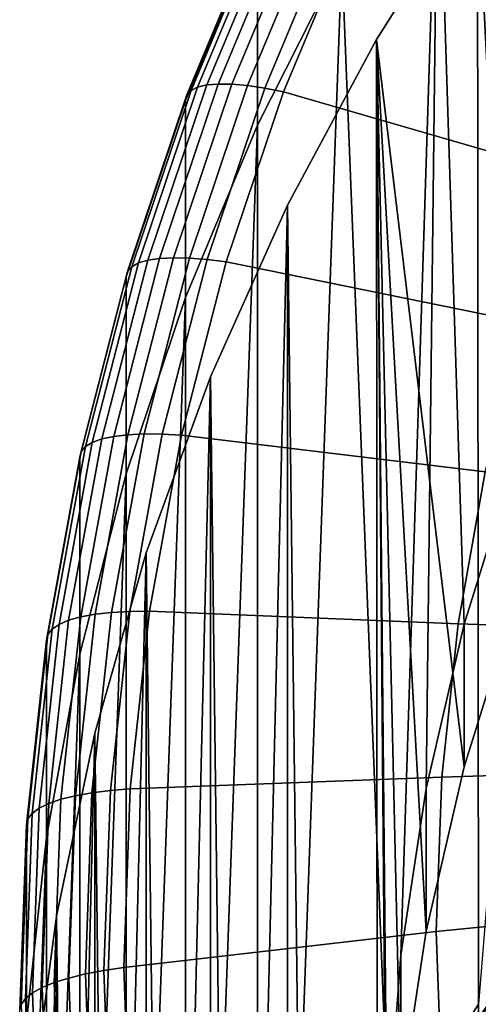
# Model space of a CAD drawing. Header units: metres. Extents: x -24 to 94, y -256 to 25.
# Tile 14 of 195: x -22.5 to -18.75, y -221.93 to -213.89. Entities that reach past the tile are written whole.
import ezdxf

# ---------------------------------------------------------------- set-up
doc = ezdxf.new("R2010")
doc.units = ezdxf.units.M
doc.layers.add('solid_10_061_003_XXX', color=7, linetype='CONTINUOUS')

msp = doc.modelspace()

# ---------------------------------------------------------------- linework, layer by layer
at = {"layer": 'solid_10_061_003_XXX'}
for points in [[(-19.081087, -212.069809, 326.129608), (-18.202873, -210.812164, 325.792633), (-18.455559, -217.505035, 327.585968), (-18.865913, -218.82251, 327.938995)], [(-17.342161, -216.138962, 322.561188), (-17.837408, -211.504593, 321.319397), (-18.755951, -212.746521, 321.652191), (-17.946764, -217.384766, 322.894989)], [(-18.268414, -216.038849, 306.63678), (-18.284008, -216.183609, 306.18042), (-18.755951, -212.746521, 321.652191), (-17.837408, -211.504593, 321.319397)], [(-20.554773, -213.13768, 332.852936), (-19.866322, -211.774231, 332.487579), (-19.866327, -213.383545, 326.481628), (-20.55476, -214.746948, 326.846954)], [(-17.513292, -213.98436, 335.660461), (-16.953339, -212.847061, 335.355713), (-19.115328, -211.809921, 333.896942), (-19.777746, -213.12178, 334.248474)], [(-19.866327, -213.383545, 326.481628), (-19.081087, -212.069809, 326.129608), (-19.383024, -221.526703, 328.663574), (-19.48699, -222.898834, 329.031219)], [(-19.081087, -212.069809, 326.129608), (-19.175629, -220.165466, 328.298828), (-19.383024, -221.526703, 328.663574)], [(-19.081087, -212.069809, 326.129608), (-18.865913, -218.82251, 327.938995), (-19.175629, -220.165466, 328.298828)], [(-18.45554, -218.669662, 323.239288), (-18.755951, -212.746521, 321.652191), (-19.58201, -214.047699, 322.000824), (-18.865959, -219.987366, 323.592377)], [(-18.750408, -221.926514, 287.35965), (-19.578575, -223.229919, 287.708893), (-19.58201, -214.047699, 322.000824), (-18.755951, -212.746521, 321.652191)], [(-18.45554, -218.669662, 323.239288), (-17.946764, -217.384766, 322.894989), (-18.755951, -212.746521, 321.652191)], [(-18.284008, -216.183609, 306.18042), (-18.750408, -221.926514, 287.35965), (-18.755951, -212.746521, 321.652191)], [(-21.045349, -214.436493, 333.769135), (-20.459757, -213.036499, 333.393982), (-20.512281, -213.060013, 333.21582), (-21.099377, -214.463623, 333.591919)], [(-20.970882, -214.418777, 333.940002), (-20.387363, -213.023727, 333.566193), (-20.459757, -213.036499, 333.393982), (-21.045349, -214.436493, 333.769135)], [(-20.877138, -214.410721, 334.101868), (-20.296227, -213.021912, 333.729736), (-20.387363, -213.023727, 333.566193), (-20.970882, -214.418777, 333.940002)], [(-20.765577, -214.412476, 334.252228), (-20.187771, -213.031082, 333.88208), (-20.296227, -213.021912, 333.729736), (-20.877138, -214.410721, 334.101868)], [(-20.637938, -214.423996, 334.388702), (-20.063681, -213.051086, 334.020844), (-20.187771, -213.031082, 333.88208), (-20.765577, -214.412476, 334.252228)], [(-21.132126, -214.49971, 333.411133), (-20.544119, -213.093933, 333.034485), (-20.554773, -213.13768, 332.852936), (-21.143085, -214.544189, 333.229797)], [(-21.099377, -214.463623, 333.591919), (-20.512281, -213.060013, 333.21582), (-20.544119, -213.093933, 333.034485), (-21.132126, -214.49971, 333.411133)], [(-20.496206, -214.445114, 334.509216), (-19.925894, -213.081635, 334.14386), (-20.063681, -213.051086, 334.020844), (-20.637938, -214.423996, 334.388702)], [(-20.496206, -214.445114, 334.509216), (-20.343832, -214.475143, 334.611084), (-19.777746, -213.12178, 334.248474), (-19.925894, -213.081635, 334.14386)], [(-17.99159, -215.155914, 335.974365), (-17.513292, -213.98436, 335.660461), (-19.777746, -213.12178, 334.248474), (-20.343832, -214.475143, 334.611084)], [(-21.143085, -214.544189, 333.229797), (-20.554773, -213.13768, 332.852936), (-20.55476, -214.746948, 326.846954), (-21.143068, -216.153427, 327.223816)], [(-20.55476, -232.426483, 331.584167), (-19.866327, -213.383545, 326.481628), (-19.48699, -222.898834, 329.031219), (-19.866327, -233.789886, 331.949493)], [(-20.55476, -214.746948, 326.846954), (-19.866327, -213.383545, 326.481628), (-20.55476, -232.426483, 331.584167)], [(-19.486984, -225.439453, 325.053253), (-19.58201, -214.047699, 322.000824), (-20.311497, -215.401703, 322.363647), (-20.075842, -234.564484, 327.498291)], [(-19.578575, -223.229919, 287.708893), (-20.309805, -224.586349, 288.072357), (-20.311497, -215.401703, 322.363647), (-19.58201, -214.047699, 322.000824)], [(-19.1756, -221.330002, 323.952118), (-18.865959, -219.987366, 323.592377), (-19.58201, -214.047699, 322.000824)], [(-19.383038, -222.691528, 324.316956), (-19.1756, -221.330002, 323.952118), (-19.58201, -214.047699, 322.000824)], [(-19.486984, -224.063339, 324.684509), (-19.383038, -222.691528, 324.316956), (-19.58201, -214.047699, 322.000824)], [(-19.486984, -225.439453, 325.053253), (-19.486984, -224.063339, 324.684509), (-19.58201, -214.047699, 322.000824)], [(-21.583677, -215.903351, 333.977692), (-21.099377, -214.463623, 333.591919), (-21.132126, -214.49971, 333.411133), (-21.617178, -215.941681, 333.797516)], [(-21.52841, -215.872543, 334.1539), (-21.045349, -214.436493, 333.769135), (-21.099377, -214.463623, 333.591919), (-21.583677, -215.903351, 333.977692)], [(-21.452234, -215.849747, 334.323425), (-20.970882, -214.418777, 333.940002), (-21.045349, -214.436493, 333.769135), (-21.52841, -215.872543, 334.1539)], [(-21.356339, -215.835297, 334.483582), (-20.877138, -214.410721, 334.101868), (-20.970882, -214.418777, 333.940002), (-21.452234, -215.849747, 334.323425)], [(-21.242216, -215.829437, 334.631897), (-20.765577, -214.412476, 334.252228), (-20.877138, -214.410721, 334.101868), (-21.356339, -215.835297, 334.483582)], [(-21.111647, -215.832245, 334.766052), (-20.637938, -214.423996, 334.388702), (-20.765577, -214.412476, 334.252228), (-21.242216, -215.829437, 334.631897)], [(-20.966661, -215.843689, 334.883972), (-20.496206, -214.445114, 334.509216), (-20.637938, -214.423996, 334.388702), (-21.111647, -215.832245, 334.766052)], [(-20.496206, -214.445114, 334.509216), (-20.966661, -215.843689, 334.883972), (-20.810818, -215.863388, 334.983063), (-20.343832, -214.475143, 334.611084)], [(-18.386005, -216.356262, 336.29599), (-17.99159, -215.155914, 335.974365), (-20.343832, -214.475143, 334.611084), (-20.810818, -215.863388, 334.983063)], [(-21.617178, -215.941681, 333.797516), (-21.132126, -214.49971, 333.411133), (-21.143085, -214.544189, 333.229797), (-21.628389, -215.986908, 333.616364)], [(-21.628389, -215.986908, 333.616364), (-21.143085, -214.544189, 333.229797), (-21.143068, -216.153427, 327.223816), (-21.628386, -217.596191, 327.610382)], [(-20.55476, -214.746948, 326.846954), (-20.55476, -232.426483, 331.584167), (-21.143068, -231.019989, 331.207275)], [(-21.143068, -216.153427, 327.223816), (-20.55476, -214.746948, 326.846954), (-21.143068, -231.019989, 331.207275)], [(-20.311497, -215.401703, 322.363647), (-20.94079, -216.801804, 322.7388), (-20.739368, -233.17926, 327.127136)], [(-20.309805, -224.586349, 288.072357), (-20.940462, -225.989075, 288.448212), (-20.94079, -216.801804, 322.7388), (-20.311497, -215.401703, 322.363647)], [(-20.311497, -215.401703, 322.363647), (-20.739368, -233.17926, 327.127136), (-20.075842, -234.564484, 327.498291)], [(-21.829073, -217.309662, 334.7146), (-21.452234, -215.849747, 334.323425), (-21.52841, -215.872543, 334.1539), (-21.906586, -217.337646, 334.546478)], [(-21.731493, -217.288681, 334.873016), (-21.356339, -215.835297, 334.483582), (-21.452234, -215.849747, 334.323425), (-21.829073, -217.309662, 334.7146)], [(-21.615366, -217.275055, 335.019257), (-21.242216, -215.829437, 334.631897), (-21.356339, -215.835297, 334.483582), (-21.731493, -217.288681, 334.873016)], [(-21.482502, -217.268982, 335.151031), (-21.111647, -215.832245, 334.766052), (-21.242216, -215.829437, 334.631897), (-21.615366, -217.275055, 335.019257)], [(-21.33497, -217.270554, 335.266296), (-20.966661, -215.843689, 334.883972), (-21.111647, -215.832245, 334.766052), (-21.482502, -217.268982, 335.151031)], [(-20.966661, -215.843689, 334.883972), (-21.33497, -217.270554, 335.266296), (-21.176384, -217.279633, 335.362549), (-20.810818, -215.863388, 334.983063)], [(-21.962826, -217.372223, 334.371277), (-21.583677, -215.903351, 333.977692), (-21.617178, -215.941681, 333.797516), (-21.996914, -217.412827, 334.191711)], [(-21.906586, -217.337646, 334.546478), (-21.52841, -215.872543, 334.1539), (-21.583677, -215.903351, 333.977692), (-21.962826, -217.372223, 334.371277)], [(-18.694695, -217.579819, 336.62384), (-18.386005, -216.356262, 336.29599), (-20.810818, -215.863388, 334.983063), (-21.176384, -217.279633, 335.362549)], [(-22.008322, -217.458801, 334.010773), (-21.628389, -215.986908, 333.616364), (-21.628386, -217.596191, 327.610382), (-22.008327, -219.06813, 328.004791)], [(-21.996914, -217.412827, 334.191711), (-21.617178, -215.941681, 333.797516), (-21.628389, -215.986908, 333.616364), (-22.008322, -217.458801, 334.010773)], [(-21.143068, -216.153427, 327.223816), (-21.143068, -231.019989, 331.207275), (-21.628386, -229.57724, 330.820709)], [(-21.628386, -217.596191, 327.610382), (-21.143068, -216.153427, 327.223816), (-21.628386, -229.57724, 330.820709)], [(-20.940462, -225.989075, 288.448212), (-21.467428, -227.431152, 288.834625), (-21.466789, -218.241104, 323.124451), (-20.94079, -216.801804, 322.7388)], [(-20.94079, -216.801804, 322.7388), (-21.466789, -218.241104, 323.124451), (-21.300602, -231.752487, 326.744812)], [(-20.94079, -216.801804, 322.7388), (-21.300602, -231.752487, 326.744812), (-20.739368, -233.17926, 327.127136)], [(-22.000772, -218.763809, 335.26828), (-21.731493, -217.288681, 334.873016), (-21.829073, -217.309662, 334.7146), (-22.099562, -218.791412, 335.111633)], [(-21.883207, -218.742294, 335.412384), (-21.615366, -217.275055, 335.019257), (-21.731493, -217.288681, 334.873016), (-22.000772, -218.763809, 335.26828)], [(-21.748697, -218.727203, 335.541748), (-21.482502, -217.268982, 335.151031), (-21.615366, -217.275055, 335.019257), (-21.883207, -218.742294, 335.412384)], [(-21.599337, -218.718765, 335.654327), (-21.33497, -217.270554, 335.266296), (-21.482502, -217.268982, 335.151031), (-21.748697, -218.727203, 335.541748)], [(-21.33497, -217.270554, 335.266296), (-21.599337, -218.718765, 335.654327), (-21.438778, -218.716995, 335.747681), (-21.176384, -217.279633, 335.362549)], [(-18.916222, -218.820877, 336.95639), (-18.694695, -217.579819, 336.62384), (-21.176384, -217.279633, 335.362549), (-21.438778, -218.716995, 335.747681)], [(-22.234972, -218.863052, 334.770752), (-21.962826, -217.372223, 334.371277), (-21.996914, -217.412827, 334.191711), (-22.269484, -218.905975, 334.591797)], [(-22.178036, -218.824661, 334.944916), (-21.906586, -217.337646, 334.546478), (-21.962826, -217.372223, 334.371277), (-22.234972, -218.863052, 334.770752)], [(-22.099562, -218.791412, 335.111633), (-21.829073, -217.309662, 334.7146), (-21.906586, -217.337646, 334.546478), (-22.178036, -218.824661, 334.944916)], [(-22.269484, -218.905975, 334.591797), (-21.996914, -217.412827, 334.191711), (-22.008322, -217.458801, 334.010773), (-22.281033, -218.952728, 334.411072)], [(-22.281033, -218.952728, 334.411072), (-22.008322, -217.458801, 334.010773), (-22.008327, -219.06813, 328.004791), (-22.281025, -220.561996, 328.40509)], [(-18.865913, -218.82251, 327.938995), (-18.455559, -217.505035, 327.585968), (-18.45554, -218.669662, 323.239288), (-18.865959, -219.987366, 323.592377)], [(-21.628386, -217.596191, 327.610382), (-21.628386, -229.57724, 330.820709), (-22.008327, -228.105286, 330.4263)], [(-22.008327, -219.06813, 328.004791), (-21.628386, -217.596191, 327.610382), (-22.008327, -228.105286, 330.4263)], [(-16.322731, -218.907196, 338.011475), (-16.131577, -217.836304, 337.724548), (-18.694695, -217.579819, 336.62384), (-18.916222, -218.820877, 336.95639)], [(-21.888109, -228.905472, 289.229645), (-21.886904, -219.712509, 323.518707), (-21.466789, -218.241104, 323.124451), (-21.467428, -227.431152, 288.834625)], [(-21.466789, -218.241104, 323.124451), (-21.886904, -219.712509, 323.518707), (-21.7568, -230.291107, 326.353241)], [(-21.466789, -218.241104, 323.124451), (-21.7568, -230.291107, 326.353241), (-21.300602, -231.752487, 326.744812)], [(-22.044436, -220.224014, 335.809418), (-21.883207, -218.742294, 335.412384), (-22.000772, -218.763809, 335.26828), (-22.162867, -220.253494, 335.667419)], [(-21.908934, -220.199814, 335.93634), (-21.748697, -218.727203, 335.541748), (-21.883207, -218.742294, 335.412384), (-22.044436, -220.224014, 335.809418)], [(-21.758474, -220.181274, 336.046204), (-21.599337, -218.718765, 335.654327), (-21.748697, -218.727203, 335.541748), (-21.908934, -220.199814, 335.93634)], [(-21.758474, -220.181274, 336.046204), (-21.596739, -220.16861, 336.136658), (-21.438778, -218.716995, 335.747681), (-21.599337, -218.718765, 335.654327)], [(-19.049553, -220.073624, 337.292053), (-18.916222, -218.820877, 336.95639), (-21.438778, -218.716995, 335.747681), (-21.596739, -220.16861, 336.136658)], [(-22.341436, -220.32634, 335.34729), (-22.178036, -218.824661, 334.944916), (-22.234972, -218.863052, 334.770752), (-22.398792, -220.368576, 335.174164)], [(-22.262384, -220.287781, 335.512573), (-22.099562, -218.791412, 335.111633), (-22.178036, -218.824661, 334.944916), (-22.341436, -220.32634, 335.34729)], [(-22.162867, -220.253494, 335.667419), (-22.000772, -218.763809, 335.26828), (-22.099562, -218.791412, 335.111633), (-22.262384, -220.287781, 335.512573)], [(-19.175629, -220.165466, 328.298828), (-18.865913, -218.82251, 327.938995), (-18.865959, -219.987366, 323.592377), (-19.1756, -221.330002, 323.952118)], [(-16.43778, -219.988205, 338.301147), (-16.322731, -218.907196, 338.011475), (-18.916222, -218.820877, 336.95639), (-19.049553, -220.073624, 337.292053)], [(-22.433558, -220.413849, 334.995819), (-22.269484, -218.905975, 334.591797), (-22.281033, -218.952728, 334.411072), (-22.44519, -220.46138, 334.815308)], [(-22.398792, -220.368576, 335.174164), (-22.234972, -218.863052, 334.770752), (-22.269484, -218.905975, 334.591797), (-22.433558, -220.413849, 334.995819)], [(-22.44519, -220.46138, 334.815308), (-22.281033, -218.952728, 334.411072), (-22.281025, -220.561996, 328.40509), (-22.445185, -222.070587, 328.809296)], [(-22.008327, -219.06813, 328.004791), (-22.008327, -228.105286, 330.4263), (-22.281025, -226.611435, 330.026031)], [(-22.281025, -220.561996, 328.40509), (-22.008327, -219.06813, 328.004791), (-22.281025, -226.611435, 330.026031)], [(-22.200418, -230.404724, 289.631378), (-22.199072, -221.208771, 323.919647), (-21.886904, -219.712509, 323.518707), (-21.888109, -228.905472, 289.229645)], [(-21.886904, -219.712509, 323.518707), (-22.199072, -221.208771, 323.919647), (-22.105686, -228.802383, 325.954346)], [(-21.886904, -219.712509, 323.518707), (-22.105686, -228.802383, 325.954346), (-21.7568, -230.291107, 326.353241)], [(-19.049553, -220.073624, 337.292053), (-19.094065, -221.33226, 337.629303), (-16.476191, -221.074265, 338.592133), (-16.43778, -219.988205, 338.301147)], [(-21.596739, -220.16861, 336.136658), (-21.649485, -221.627472, 336.527557), (-19.094065, -221.33226, 337.629303), (-19.049553, -220.073624, 337.292053)], [(-22.044436, -220.224014, 335.809418), (-22.098265, -221.712982, 336.208374), (-21.962433, -221.679642, 336.332855), (-21.908934, -220.199814, 335.93634)], [(-21.908934, -220.199814, 335.93634), (-21.962433, -221.679642, 336.332855), (-21.811607, -221.650925, 336.440002), (-21.758474, -220.181274, 336.046204)], [(-21.758474, -220.181274, 336.046204), (-21.811607, -221.650925, 336.440002), (-21.649485, -221.627472, 336.527557), (-21.596739, -220.16861, 336.136658)], [(-19.383024, -221.526703, 328.663574), (-19.175629, -220.165466, 328.298828), (-19.1756, -221.330002, 323.952118), (-19.383038, -222.691528, 324.316956)], [(-22.262384, -220.287781, 335.512573), (-22.316748, -221.791473, 335.915497), (-22.216988, -221.750458, 336.068542), (-22.162867, -220.253494, 335.667419)], [(-22.162867, -220.253494, 335.667419), (-22.216988, -221.750458, 336.068542), (-22.098265, -221.712982, 336.208374), (-22.044436, -220.224014, 335.809418)], [(-22.398792, -220.368576, 335.174164), (-22.453487, -221.881485, 335.579529), (-22.395992, -221.835373, 335.751648), (-22.341436, -220.32634, 335.34729)], [(-22.341436, -220.32634, 335.34729), (-22.395992, -221.835373, 335.751648), (-22.316748, -221.791473, 335.915497), (-22.262384, -220.287781, 335.512573)], [(-22.488338, -221.929108, 335.401855), (-22.433558, -220.413849, 334.995819), (-22.44519, -220.46138, 334.815308), (-22.5, -221.977417, 335.221527)], [(-22.433558, -220.413849, 334.995819), (-22.488338, -221.929108, 335.401855), (-22.453487, -221.881485, 335.579529), (-22.398792, -220.368576, 335.174164)], [(-22.445185, -222.070587, 328.809296), (-22.5, -223.586716, 329.215546), (-22.5, -221.977417, 335.221527), (-22.44519, -220.46138, 334.815308)], [(-22.281025, -220.561996, 328.40509), (-22.281025, -226.611435, 330.026031), (-22.445185, -225.102829, 329.621796)], [(-22.445185, -222.070587, 328.809296), (-22.281025, -220.561996, 328.40509), (-22.445185, -225.102829, 329.621796)], [(-19.544073, -223.618469, 287.605957), (18.742422, -222.319443, 287.257874), (17.84816, -221.077667, 286.92514), (-18.742369, -222.319366, 287.257874)], [(-16.43778, -222.160324, 338.883148), (-16.476191, -221.074265, 338.592133), (-19.094065, -221.33226, 337.629303), (-19.049553, -222.590881, 337.966553)], [(-18.011274, -221.607986, 284.498383), (-18.913616, -222.861633, 284.83429), (-18.913599, -222.271149, 287.037903), (-18.011349, -221.017639, 286.701996)], [(-18.909435, -222.262314, 287.08139), (-18.007296, -221.008942, 286.745575), (-18.011349, -221.017639, 286.701996), (-18.913599, -222.271149, 287.037903)], [(-18.007296, -221.008942, 286.745575), (-18.909435, -222.262314, 287.08139), (-18.89702, -222.259079, 287.124359), (-17.995472, -221.006546, 286.788727)], [(-17.995472, -221.006546, 286.788727), (-18.89702, -222.259079, 287.124359), (-18.876989, -222.261719, 287.164368), (-17.976398, -221.010513, 286.829102)], [(-17.976398, -221.010513, 286.829102), (-18.876989, -222.261719, 287.164368), (-18.850353, -222.270096, 287.199463), (-17.951033, -221.020645, 286.864655)], [(-17.951033, -221.020645, 286.864655), (-18.850353, -222.270096, 287.199463), (-18.818449, -222.283768, 287.227814), (-17.920649, -221.036438, 286.893585)], [(-17.920649, -221.036438, 286.893585), (-18.818449, -222.283768, 287.227814), (-18.782877, -222.302078, 287.248047), (-17.886776, -221.057098, 286.914459)], [(-18.782877, -222.302078, 287.248047), (-18.742369, -222.319366, 287.257874), (-17.848083, -221.077576, 286.92511), (-17.886776, -221.057098, 286.914459)], [(-22.4028, -231.921509, 290.037811), (-22.401745, -222.722534, 324.325256), (-22.199072, -221.208771, 323.919647), (-22.200418, -230.404724, 289.631378)], [(-22.199072, -221.208771, 323.919647), (-22.401745, -222.722534, 324.325256), (-22.34553, -227.293686, 325.550079)], [(-22.199072, -221.208771, 323.919647), (-22.34553, -227.293686, 325.550079), (-22.105686, -228.802383, 325.954346)], [(-19.049553, -222.590881, 337.966553), (-19.094065, -221.33226, 337.629303), (-21.649485, -221.627472, 336.527557), (-21.596741, -223.086304, 336.918457)], [(-19.48699, -222.898834, 329.031219), (-19.383024, -221.526703, 328.663574), (-19.383038, -222.691528, 324.316956), (-19.486984, -224.063339, 324.684509)], [(-21.811607, -221.650925, 336.440002), (-21.758474, -223.12059, 336.833801), (-21.596741, -223.086304, 336.918457), (-21.649485, -221.627472, 336.527557)], [(-18.901257, -222.946548, 284.560638), (-18.913616, -222.861633, 284.83429), (-18.011274, -221.607986, 284.498383), (-17.999784, -221.693787, 284.224945)], [(-22.044436, -223.201965, 336.607361), (-22.098265, -221.712982, 336.208374), (-22.216988, -221.750458, 336.068542), (-22.162867, -223.247437, 336.469666)], [(-21.908934, -223.159454, 336.72937), (-21.962433, -221.679642, 336.332855), (-22.098265, -221.712982, 336.208374), (-22.044436, -223.201965, 336.607361)], [(-21.758474, -223.12059, 336.833801), (-21.811607, -221.650925, 336.440002), (-21.962433, -221.679642, 336.332855), (-21.908934, -223.159454, 336.72937)], [(-17.999784, -221.693787, 284.224945), (-17.96501, -221.80304, 283.958771), (-18.863848, -223.053146, 284.293732), (-18.901257, -222.946548, 284.560638)], [(-22.262384, -223.295166, 336.31842), (-22.316748, -221.791473, 335.915497), (-22.395992, -221.835373, 335.751648), (-22.341436, -223.344406, 336.156006)], [(-22.162867, -223.247437, 336.469666), (-22.216988, -221.750458, 336.068542), (-22.316748, -221.791473, 335.915497), (-22.262384, -223.295166, 336.31842)], [(-17.96501, -221.80304, 283.958771), (-17.907402, -221.933548, 283.706238), (-18.80188, -223.17923, 284.040009), (-18.863848, -223.053146, 284.293732)], [(-22.398792, -223.394394, 335.984924), (-22.453487, -221.881485, 335.579529), (-22.488338, -221.929108, 335.401855), (-22.433558, -223.444351, 335.807861)], [(-22.341436, -223.344406, 336.156006), (-22.395992, -221.835373, 335.751648), (-22.453487, -221.881485, 335.579529), (-22.398792, -223.394394, 335.984924)], [(-19.293335, -245.121597, 293.574768), (-19.578575, -223.229919, 287.708893), (-18.750408, -221.926514, 287.35965)], [(-18.431425, -246.40451, 293.918518), (-19.293335, -245.121597, 293.574768), (-18.750408, -221.926514, 287.35965)]]:
    msp.add_3dface(points, dxfattribs=at)

doc.saveas('drawing.dxf')
